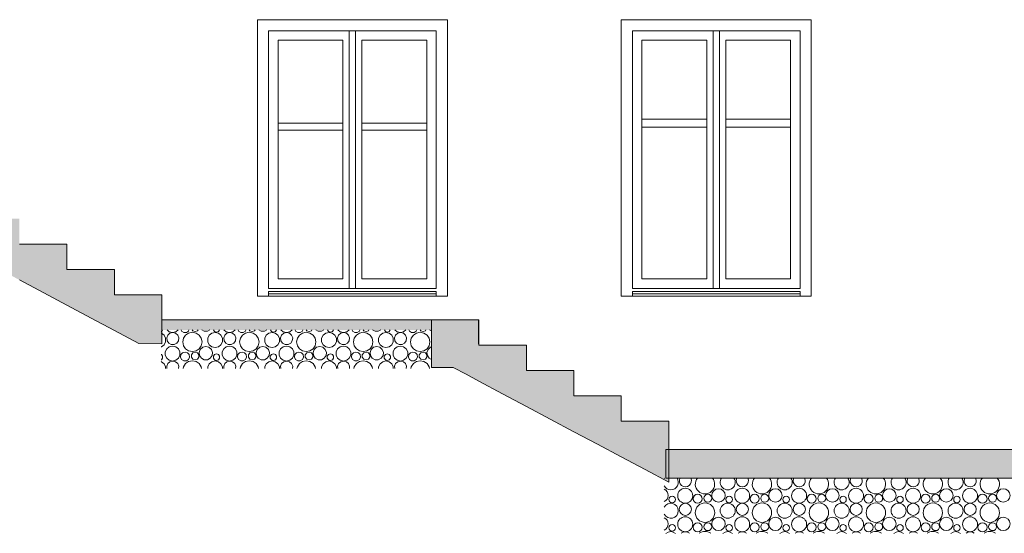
# Model space of a CAD drawing. Extents: x 169645 to 508157, y -5167 to 165945.
# Tile 24 of 130: x 284921 to 291144, y -550 to 2700. Entities that reach past the tile are written whole.
import ezdxf

# ---------------------------------------------------------------- set-up
doc = ezdxf.new("R2010")
doc.units = 0
doc.header["$MEASUREMENT"] = 0
for name, color, linetype in [('Cloisons', 7, 'Continuous'), ('Dallage', 7, 'Continuous'), ('Doublages Inter', 7, 'Continuous'), ('Escalier', 7, 'Continuous'), ('Maillage', 7, 'Continuous'), ('Murs Périphériques', 7, 'Continuous'), ('Sols Exter', 7, 'Continuous')]:
    doc.layers.add(name, color=color, linetype=linetype)

msp = doc.modelspace()

# ---------------------------------------------------------------- hatches: boundary and pattern name
at = {"layer": 'Dallage', "linetype": 'Continuous', "lineweight": 20}
msp.add_hatch(color=256, dxfattribs=at).paths.add_polyline_path([(287523.8, 736.7), (287523.8, 800), (285820.2, 800), (285820.2, 736.7)], flags=0)
at = {"layer": 'Escalier', "linetype": 'Continuous', "lineweight": 9}
for points in [[(285819.5, 800), (285819.5, 960), (285519.5, 960), (285519.5, 1120), (285219.5, 1120), (285219.5, 1280), (284919.5, 1280), (284919.5, 1440), (284619.5, 1440), (284619.5, 1600), (284319.5, 1600), (284319.5, 1760), (284019.5, 1760), (284019.5, 1460), (284089.9, 1460), (284157, 1460), (284240.2, 1415.6), (284319.5, 1373.3), (284473.1, 1291.4), (284619.5, 1213.3), (284773.1, 1131.4), (284919.5, 1053.3), (285073.1, 971.4), (285219.5, 893.3), (285373.1, 811.4), (285519.5, 733.3), (285673.1, 651.4), (285819.5, 650)], [(289023.2, 0), (289023.2, 160), (288723.2, 160), (288723.2, 320), (288423.2, 320), (288423.2, 480), (288123.2, 480), (288123.2, 640), (287823.2, 640), (287823.2, 800), (287523.2, 800), (287523.2, 500), (287591.9, 500), (287660.7, 500), (287741.9, 456.7), (287823.2, 413.3), (287973.2, 333.3), (288123.2, 253.3), (288273.2, 173.3), (288423.2, 93.3), (288573.2, 13.3), (288723.2, -66.7), (288873.2, -146.7), (289023.2, -226.7)]]:
    msp.add_hatch(color=256, dxfattribs=at).paths.add_polyline_path(points, flags=0)
at = {"layer": 'Sols Exter', "linetype": 'Continuous', "lineweight": 15}
msp.add_hatch(color=256, dxfattribs=at).paths.add_polyline_path([(289005.5, -200), (303635.7, -200), (303635.7, -20), (289005.5, -20)], flags=0)

# ---------------------------------------------------------------- linework, layer by layer
at = {"layer": 'Cloisons', "linetype": 'Continuous', "lineweight": 20}
for p, q in [((288853.2, 2070), (289263.2, 2070)), ((289383.2, 2070), (289793.2, 2070)), ((286964.3, 2045), (286554.3, 2045)), ((286554.3, 2000), (286964.3, 2000)), ((287494.3, 2045), (287084.3, 2045)), ((287084.3, 2000), (287494.3, 2000)), ((288853.2, 2020), (289263.2, 2020)), ((289383.2, 2020), (289793.2, 2020))]:
    msp.add_line(p, q, dxfattribs=at)
at = {"layer": 'Dallage', "linetype": 'Continuous', "lineweight": 9}
for p, q in [((285820.2, 800), (287821.7, 800)), ((285820.2, 650), (285820.2, 800)), ((287821.7, 650), (287821.7, 800))]:
    msp.add_line(p, q, dxfattribs=at)
at = {"layer": 'Doublages Inter', "linetype": 'Continuous', "lineweight": 20}
for p, q in [((287554.3, 2630), (286494.3, 2630)), ((286494.3, 2630), (286494.3, 1000)), ((286494.3, 2629.9), (287004.3, 2629.9)), ((287004.3, 1000), (287004.3, 2630)), ((287044.3, 2630), (287044.3, 1000)), ((287044.3, 2629.9), (287554.3, 2629.9)), ((287554.3, 1000), (287554.3, 2630)), ((289853.2, 2630), (288793.2, 2630)), ((288793.2, 2630), (288793.2, 1000)), ((288793.2, 2629.9), (289303.2, 2629.9)), ((289303.2, 1000), (289303.2, 2630)), ((289343.2, 2630), (289343.2, 1000)), ((289343.2, 2629.9), (289853.2, 2629.9)), ((289853.2, 1000), (289853.2, 2630)), ((286554.3, 2569.9), (286964.3, 2569.9)), ((286554.3, 1060), (286554.3, 2569.9)), ((286964.3, 2569.9), (286964.3, 1060)), ((287084.3, 1060), (287084.3, 2569.9)), ((287084.3, 2569.9), (287494.3, 2569.9)), ((287494.3, 2569.9), (287494.3, 1060)), ((288853.2, 2569.9), (289263.2, 2569.9)), ((288853.2, 1060), (288853.2, 2569.9)), ((289263.2, 2569.9), (289263.2, 1060)), ((289383.2, 1060), (289383.2, 2569.9)), ((289383.2, 2569.9), (289793.2, 2569.9)), ((289793.2, 2569.9), (289793.2, 1060)), ((286554.3, 1060), (286964.3, 1060)), ((287084.3, 1060), (287494.3, 1060)), ((288853.2, 1060), (289263.2, 1060)), ((289383.2, 1060), (289793.2, 1060)), ((286494.3, 1000), (287554.3, 1000)), ((288793.2, 1000), (289853.2, 1000)), ((286494.3, 965), (286494.3, 980)), ((286494.3, 980), (287554.3, 980)), ((287554.3, 965), (286494.3, 965)), ((286494.3, 950), (286494.3, 965)), ((287554.3, 980), (287554.3, 965)), ((287554.3, 950), (287554.3, 965)), ((288793.2, 965), (288793.2, 980)), ((288793.2, 980), (289853.2, 980)), ((289853.2, 965), (288793.2, 965)), ((288793.2, 950), (288793.2, 965)), ((289853.2, 980), (289853.2, 965)), ((289853.2, 950), (289853.2, 965))]:
    msp.add_line(p, q, dxfattribs=at)
at = {"layer": 'Escalier', "linetype": 'Continuous', "lineweight": 9}
for p, q in [((284919.5, 1280), (285219.5, 1280)), ((285219.5, 1120), (285219.5, 1280)), ((285219.5, 1120), (285519.5, 1120)), ((285519.5, 960), (285519.5, 1120)), ((285073.1, 971.4), (284919.5, 1053.3)), ((285219.5, 893.3), (285073.1, 971.4)), ((285519.5, 960), (285819.5, 960)), ((285819.5, 800), (285819.5, 960)), ((285373.1, 811.4), (285219.5, 893.3)), ((285519.5, 733.3), (285373.1, 811.4)), ((285819.5, 650), (285819.5, 800)), ((287523.2, 800), (287823.2, 800)), ((287523.2, 500), (287523.2, 800)), ((287823.2, 640), (287823.2, 800)), ((285673.1, 651.4), (285519.5, 733.3)), ((285819.5, 650), (285673.1, 651.4)), ((287823.2, 640), (288123.2, 640)), ((288123.2, 480), (288123.2, 640)), ((287523.2, 500), (287591.9, 500)), ((287591.9, 500), (287660.7, 500)), ((287741.9, 456.7), (287660.7, 500)), ((287823.2, 413.3), (287741.9, 456.7)), ((288123.2, 480), (288423.2, 480)), ((288423.2, 320), (288423.2, 480)), ((287973.2, 333.3), (287823.2, 413.3)), ((288123.2, 253.3), (287973.2, 333.3)), ((288423.2, 320), (288723.2, 320)), ((288723.2, 160), (288723.2, 320)), ((288273.2, 173.3), (288123.2, 253.3)), ((288423.2, 93.3), (288273.2, 173.3)), ((288723.2, 160), (289023.2, 160)), ((289023.2, 0), (289023.2, 160)), ((288573.2, 13.3), (288423.2, 93.3)), ((288723.2, -66.7), (288573.2, 13.3)), ((289023.2, -226.7), (289023.2, 0)), ((288873.2, -146.7), (288723.2, -66.7)), ((289023.2, -226.7), (288873.2, -146.7))]:
    msp.add_line(p, q, dxfattribs=at)
at = {"layer": 'Maillage', "linetype": 'Continuous', "lineweight": 9}
for p, q in [((285814.4, 726.8), (285817.1, 727.7)), ((285816.7, 716.2), (285814.4, 716.8)), ((285833.3, 703), (285816.7, 716.2)), ((285817.1, 727.7), (285823.6, 736.7)), ((285842.5, 683.9), (285833.3, 703)), ((285856.8, 703.8), (285850.3, 686.7)), ((285850.3, 686.7), (285852.5, 668.5)), ((285852.2, 736.7), (285866.8, 725.1)), ((285870.5, 716), (285856.8, 703.8)), ((285866.8, 725.1), (285887.3, 720.4)), ((285888.3, 720.4), (285870.5, 716)), ((285887.3, 720.4), (285907.8, 725.1)), ((285906.2, 716), (285888.3, 720.4)), ((285919.9, 703.8), (285906.2, 716)), ((285907.8, 725.1), (285922.4, 736.7)), ((285926.4, 686.7), (285919.9, 703.8)), ((285924.2, 668.5), (285926.4, 686.7)), ((285941.6, 736.7), (285944.7, 729.9)), ((285944.7, 729.9), (285958.3, 721.2)), ((285969.2, 704.1), (285955.9, 684.2)), ((285958.3, 721.2), (285974.4, 721.2)), ((285989, 717.3), (285969.2, 704.1)), ((285974.4, 721.2), (285987.9, 729.9)), ((285987.9, 729.9), (285991.1, 736.7)), ((286012.4, 722), (285989, 717.3)), ((286011.9, 736.7), (286015.4, 731.8)), ((286035.9, 717.3), (286012.4, 722)), ((286015.4, 731.8), (286030.2, 727.1)), ((286030.2, 727.1), (286044.9, 731.8)), ((286055.7, 704.1), (286035.9, 717.3)), ((286044.9, 731.8), (286048.4, 736.7)), ((286069, 684.2), (286055.7, 704.1)), ((286071.8, 736.7), (286087.4, 728.5)), ((286087.4, 728.5), (286107.7, 728.5)), ((286107.7, 728.5), (286123.3, 736.7)), ((286118.7, 703), (286109.5, 683.9)), ((286135.3, 716.2), (286118.7, 703)), ((286156, 720.9), (286135.3, 716.2)), ((286146.2, 736.7), (286152.8, 727.7)), ((286152.8, 727.7), (286164.9, 723.8)), ((286176.7, 716.2), (286156, 720.9)), ((286164.9, 723.8), (286177.1, 727.7)), ((286193.3, 703), (286176.7, 716.2)), ((286177.1, 727.7), (286183.6, 736.7)), ((286202.5, 683.9), (286193.3, 703)), ((286216.8, 703.8), (286210.3, 686.7)), ((286210.3, 686.7), (286212.5, 668.5)), ((286212.2, 736.7), (286226.8, 725.1)), ((286230.5, 716), (286216.8, 703.8)), ((286226.8, 725.1), (286247.3, 720.4)), ((286248.3, 720.4), (286230.5, 716)), ((286247.3, 720.4), (286267.8, 725.1)), ((286266.2, 716), (286248.3, 720.4)), ((286279.9, 703.8), (286266.2, 716)), ((286267.8, 725.1), (286282.4, 736.7)), ((286286.4, 686.7), (286279.9, 703.8)), ((286284.2, 668.5), (286286.4, 686.7)), ((286301.6, 736.7), (286304.7, 729.9)), ((286304.7, 729.9), (286318.3, 721.2)), ((286329.2, 704.1), (286315.9, 684.2)), ((286318.3, 721.2), (286334.4, 721.2)), ((286349, 717.3), (286329.2, 704.1)), ((286334.4, 721.2), (286347.9, 729.9)), ((286347.9, 729.9), (286351.1, 736.7)), ((286372.4, 722), (286349, 717.3)), ((286371.9, 736.7), (286375.4, 731.8)), ((286395.9, 717.3), (286372.4, 722)), ((286375.4, 731.8), (286390.2, 727.1)), ((286390.2, 727.1), (286404.9, 731.8)), ((286415.7, 704.1), (286395.9, 717.3)), ((286404.9, 731.8), (286408.4, 736.7)), ((286429, 684.2), (286415.7, 704.1)), ((286431.8, 736.7), (286447.4, 728.5)), ((286447.4, 728.5), (286467.7, 728.5)), ((286467.7, 728.5), (286483.3, 736.7)), ((286478.7, 703), (286469.5, 683.9)), ((286495.3, 716.2), (286478.7, 703)), ((286516, 720.9), (286495.3, 716.2)), ((286506.2, 736.7), (286512.8, 727.7)), ((286512.8, 727.7), (286524.9, 723.8)), ((286536.7, 716.2), (286516, 720.9)), ((286524.9, 723.8), (286537.1, 727.7)), ((286553.3, 703), (286536.7, 716.2)), ((286537.1, 727.7), (286543.6, 736.7)), ((286562.5, 683.9), (286553.3, 703)), ((286576.8, 703.8), (286570.3, 686.7)), ((286570.3, 686.7), (286572.5, 668.5)), ((286572.2, 736.7), (286586.8, 725.1)), ((286590.5, 716), (286576.8, 703.8)), ((286586.8, 725.1), (286607.3, 720.4)), ((286608.3, 720.4), (286590.5, 716)), ((286607.3, 720.4), (286627.8, 725.1)), ((286626.2, 716), (286608.3, 720.4)), ((286639.9, 703.8), (286626.2, 716)), ((286627.8, 725.1), (286642.4, 736.7)), ((286646.4, 686.7), (286639.9, 703.8)), ((286644.2, 668.5), (286646.4, 686.7)), ((286661.6, 736.7), (286664.7, 729.9)), ((286664.7, 729.9), (286678.3, 721.2)), ((286689.2, 704.1), (286675.9, 684.2)), ((286678.3, 721.2), (286694.4, 721.2)), ((286709, 717.3), (286689.2, 704.1)), ((286694.4, 721.2), (286707.9, 729.9)), ((286707.9, 729.9), (286711.1, 736.7)), ((286732.4, 722), (286709, 717.3)), ((286731.9, 736.7), (286735.4, 731.8)), ((286755.9, 717.3), (286732.4, 722)), ((286735.4, 731.8), (286750.2, 727.1)), ((286750.2, 727.1), (286764.9, 731.8)), ((286775.7, 704.1), (286755.9, 717.3)), ((286764.9, 731.8), (286768.4, 736.7)), ((286789, 684.2), (286775.7, 704.1)), ((286791.8, 736.7), (286807.4, 728.5)), ((286807.4, 728.5), (286827.7, 728.5)), ((286827.7, 728.5), (286843.3, 736.7)), ((286838.7, 703), (286829.5, 683.9)), ((286855.3, 716.2), (286838.7, 703)), ((286876, 720.9), (286855.3, 716.2)), ((286866.2, 736.7), (286872.8, 727.7)), ((286872.8, 727.7), (286884.9, 723.8)), ((286896.7, 716.2), (286876, 720.9)), ((286884.9, 723.8), (286897.1, 727.7)), ((286913.3, 703), (286896.7, 716.2)), ((286897.1, 727.7), (286903.6, 736.7)), ((286922.5, 683.9), (286913.3, 703)), ((286936.8, 703.8), (286930.3, 686.7)), ((286930.3, 686.7), (286932.5, 668.5)), ((286932.2, 736.7), (286946.8, 725.1)), ((286950.5, 716), (286936.8, 703.8)), ((286946.8, 725.1), (286967.3, 720.4)), ((286968.3, 720.4), (286950.5, 716)), ((286967.3, 720.4), (286987.8, 725.1)), ((286986.2, 716), (286968.3, 720.4)), ((286999.9, 703.8), (286986.2, 716)), ((286987.8, 725.1), (287002.4, 736.7)), ((287006.4, 686.7), (286999.9, 703.8)), ((287004.2, 668.5), (287006.4, 686.7)), ((287021.6, 736.7), (287024.7, 729.9)), ((287024.7, 729.9), (287038.3, 721.2)), ((287049.2, 704.1), (287035.9, 684.2)), ((287038.3, 721.2), (287054.4, 721.2)), ((287069, 717.3), (287049.2, 704.1)), ((287054.4, 721.2), (287067.9, 729.9)), ((287067.9, 729.9), (287071.1, 736.7)), ((287092.4, 722), (287069, 717.3)), ((287091.9, 736.7), (287095.4, 731.8)), ((287115.9, 717.3), (287092.4, 722)), ((287095.4, 731.8), (287110.2, 727.1)), ((287110.2, 727.1), (287124.9, 731.8)), ((287135.7, 704.1), (287115.9, 717.3)), ((287124.9, 731.8), (287128.4, 736.7)), ((287149, 684.2), (287135.7, 704.1)), ((287151.8, 736.7), (287167.4, 728.5)), ((287167.4, 728.5), (287187.7, 728.5)), ((287187.7, 728.5), (287203.3, 736.7)), ((287198.7, 703), (287189.5, 683.9)), ((287215.3, 716.2), (287198.7, 703)), ((287236, 720.9), (287215.3, 716.2)), ((287226.2, 736.7), (287232.8, 727.7)), ((287232.8, 727.7), (287244.9, 723.8)), ((287256.7, 716.2), (287236, 720.9)), ((287244.9, 723.8), (287257.1, 727.7)), ((287273.3, 703), (287256.7, 716.2)), ((287257.1, 727.7), (287263.6, 736.7)), ((287282.5, 683.9), (287273.3, 703)), ((287296.8, 703.8), (287290.3, 686.7)), ((287290.3, 686.7), (287292.5, 668.5)), ((287292.2, 736.7), (287306.8, 725.1)), ((287310.5, 716), (287296.8, 703.8)), ((287306.8, 725.1), (287327.3, 720.4)), ((287328.3, 720.4), (287310.5, 716)), ((287327.3, 720.4), (287347.8, 725.1)), ((287346.2, 716), (287328.3, 720.4)), ((287359.9, 703.8), (287346.2, 716)), ((287347.8, 725.1), (287362.4, 736.7)), ((287366.4, 686.7), (287359.9, 703.8)), ((287364.2, 668.5), (287366.4, 686.7)), ((287381.6, 736.7), (287384.7, 729.9)), ((287384.7, 729.9), (287398.3, 721.2)), ((287409.2, 704.1), (287395.9, 684.2)), ((287398.3, 721.2), (287414.4, 721.2)), ((287429, 717.3), (287409.2, 704.1)), ((287414.4, 721.2), (287427.9, 729.9)), ((287427.9, 729.9), (287431.1, 736.7)), ((287452.4, 722), (287429, 717.3)), ((287451.9, 736.7), (287455.4, 731.8)), ((287475.9, 717.3), (287452.4, 722)), ((287455.4, 731.8), (287470.2, 727.1)), ((287470.2, 727.1), (287484.9, 731.8)), ((287495.7, 704.1), (287475.9, 717.3)), ((287484.9, 731.8), (287488.4, 736.7)), ((287509, 684.2), (287495.7, 704.1)), ((287511.8, 736.7), (287523.2, 730.7)), ((285814.4, 629.7), (285816.7, 630.3)), ((285816.7, 630.3), (285833.3, 643.5)), ((285833.3, 643.5), (285842.5, 662.6)), ((285842.5, 662.6), (285842.5, 683.9)), ((285866.8, 630.3), (285850.3, 617.2)), ((285852.5, 668.5), (285862.9, 653.3)), ((285862.9, 653.3), (285879.1, 644.8)), ((285887.3, 635), (285866.8, 630.3)), ((285879.1, 644.8), (285897.5, 644.8)), ((285907.8, 630.3), (285887.3, 635)), ((285897.5, 644.8), (285913.8, 653.3)), ((285924.3, 617.2), (285907.8, 630.3)), ((285913.8, 653.3), (285924.2, 668.5)), ((285955.9, 684.2), (285951.2, 660.8)), ((285951.2, 660.8), (285955.9, 637.4)), ((285955.9, 637.4), (285969.2, 617.5)), ((286055.7, 617.5), (286069, 637.4)), ((286077.8, 627.5), (286062.5, 614)), ((286073.6, 660.8), (286069, 684.2)), ((286069, 637.4), (286073.6, 660.8)), ((286097.5, 632.4), (286077.8, 627.5)), ((286117.3, 627.5), (286097.5, 632.4)), ((286109.5, 683.9), (286109.5, 662.6)), ((286109.5, 662.6), (286118.7, 643.5)), ((286132.6, 614), (286117.3, 627.5)), ((286118.7, 643.5), (286135.3, 630.3)), ((286135.3, 630.3), (286156, 625.5)), ((286156, 625.5), (286176.7, 630.3)), ((286176.7, 630.3), (286193.3, 643.5)), ((286193.3, 643.5), (286202.5, 662.6)), ((286202.5, 662.6), (286202.5, 683.9)), ((286226.8, 630.3), (286210.3, 617.2)), ((286212.5, 668.5), (286222.9, 653.3)), ((286222.9, 653.3), (286239.1, 644.8)), ((286247.3, 635), (286226.8, 630.3)), ((286239.1, 644.8), (286257.5, 644.8)), ((286267.8, 630.3), (286247.3, 635)), ((286257.5, 644.8), (286273.8, 653.3)), ((286284.3, 617.2), (286267.8, 630.3)), ((286273.8, 653.3), (286284.2, 668.5)), ((286315.9, 684.2), (286311.2, 660.8)), ((286311.2, 660.8), (286315.9, 637.4)), ((286315.9, 637.4), (286329.2, 617.5)), ((286415.7, 617.5), (286429, 637.4)), ((286437.8, 627.5), (286422.5, 614)), ((286433.6, 660.8), (286429, 684.2)), ((286429, 637.4), (286433.6, 660.8)), ((286457.5, 632.4), (286437.8, 627.5)), ((286477.3, 627.5), (286457.5, 632.4)), ((286469.5, 683.9), (286469.5, 662.6)), ((286469.5, 662.6), (286478.7, 643.5)), ((286492.6, 614), (286477.3, 627.5)), ((286478.7, 643.5), (286495.3, 630.3)), ((286495.3, 630.3), (286516, 625.5)), ((286516, 625.5), (286536.7, 630.3)), ((286536.7, 630.3), (286553.3, 643.5)), ((286553.3, 643.5), (286562.5, 662.6)), ((286562.5, 662.6), (286562.5, 683.9)), ((286586.8, 630.3), (286570.3, 617.2)), ((286572.5, 668.5), (286582.9, 653.3)), ((286582.9, 653.3), (286599.1, 644.8)), ((286607.3, 635), (286586.8, 630.3)), ((286599.1, 644.8), (286617.5, 644.8)), ((286627.8, 630.3), (286607.3, 635)), ((286617.5, 644.8), (286633.8, 653.3)), ((286644.3, 617.2), (286627.8, 630.3)), ((286633.8, 653.3), (286644.2, 668.5)), ((286675.9, 684.2), (286671.2, 660.8)), ((286671.2, 660.8), (286675.9, 637.4)), ((286675.9, 637.4), (286689.2, 617.5)), ((286775.7, 617.5), (286789, 637.4)), ((286797.8, 627.5), (286782.5, 614)), ((286793.6, 660.8), (286789, 684.2)), ((286789, 637.4), (286793.6, 660.8)), ((286817.5, 632.4), (286797.8, 627.5)), ((286837.3, 627.5), (286817.5, 632.4)), ((286829.5, 683.9), (286829.5, 662.6)), ((286829.5, 662.6), (286838.7, 643.5)), ((286852.6, 614), (286837.3, 627.5)), ((286838.7, 643.5), (286855.3, 630.3)), ((286855.3, 630.3), (286876, 625.5)), ((286876, 625.5), (286896.7, 630.3)), ((286896.7, 630.3), (286913.3, 643.5)), ((286913.3, 643.5), (286922.5, 662.6)), ((286922.5, 662.6), (286922.5, 683.9)), ((286946.8, 630.3), (286930.3, 617.2)), ((286932.5, 668.5), (286942.9, 653.3)), ((286942.9, 653.3), (286959.1, 644.8)), ((286967.3, 635), (286946.8, 630.3)), ((286959.1, 644.8), (286977.5, 644.8)), ((286987.8, 630.3), (286967.3, 635)), ((286977.5, 644.8), (286993.8, 653.3)), ((287004.3, 617.2), (286987.8, 630.3)), ((286993.8, 653.3), (287004.2, 668.5)), ((287035.9, 684.2), (287031.2, 660.8)), ((287031.2, 660.8), (287035.9, 637.4)), ((287035.9, 637.4), (287049.2, 617.5)), ((287135.7, 617.5), (287149, 637.4)), ((287157.8, 627.5), (287142.5, 614)), ((287153.6, 660.8), (287149, 684.2)), ((287149, 637.4), (287153.6, 660.8)), ((287177.5, 632.4), (287157.8, 627.5)), ((287197.3, 627.5), (287177.5, 632.4)), ((287189.5, 683.9), (287189.5, 662.6)), ((287189.5, 662.6), (287198.7, 643.5)), ((287212.6, 614), (287197.3, 627.5)), ((287198.7, 643.5), (287215.3, 630.3)), ((287215.3, 630.3), (287236, 625.5)), ((287236, 625.5), (287256.7, 630.3)), ((287256.7, 630.3), (287273.3, 643.5)), ((287273.3, 643.5), (287282.5, 662.6)), ((287282.5, 662.6), (287282.5, 683.9)), ((287306.8, 630.3), (287290.3, 617.2)), ((287292.5, 668.5), (287302.9, 653.3)), ((287302.9, 653.3), (287319.1, 644.8)), ((287327.3, 635), (287306.8, 630.3)), ((287319.1, 644.8), (287337.5, 644.8)), ((287347.8, 630.3), (287327.3, 635)), ((287337.5, 644.8), (287353.8, 653.3)), ((287364.3, 617.2), (287347.8, 630.3)), ((287353.8, 653.3), (287364.2, 668.5)), ((287395.9, 684.2), (287391.2, 660.8)), ((287391.2, 660.8), (287395.9, 637.4)), ((287395.9, 637.4), (287409.2, 617.5)), ((287495.7, 617.5), (287509, 637.4)), ((287517.8, 627.5), (287502.5, 614)), ((287513.6, 660.8), (287509, 684.2)), ((287509, 637.4), (287513.6, 660.8)), ((287523.2, 628.9), (287517.8, 627.5)), ((285817.1, 581.2), (285814.4, 582)), ((285824.6, 570.8), (285817.1, 581.2)), ((285824.6, 558.1), (285824.6, 570.8)), ((285850.3, 617.2), (285841.2, 598.2)), ((285841.2, 598.2), (285841.2, 577.2)), ((285841.2, 577.2), (285850.3, 558.2)), ((285933.4, 598.2), (285924.3, 617.2)), ((285924.3, 558.2), (285933.4, 577.2)), ((285933.4, 577.2), (285933.4, 598.2)), ((285940.3, 580.5), (285938, 564.5)), ((285938, 564.5), (285944.7, 549.9)), ((285950.9, 592.6), (285940.3, 580.5)), ((285966.3, 597.2), (285950.9, 592.6)), ((285981.8, 592.6), (285966.3, 597.2)), ((285969.2, 617.5), (285989, 604.2)), ((285992.3, 580.5), (285981.8, 592.6)), ((285987.9, 549.9), (285994.6, 564.5)), ((285989, 604.2), (286012.4, 599.6)), ((285994.6, 564.5), (285992.3, 580.5)), ((286015.4, 592.4), (286006.3, 579.9)), ((286006.3, 579.9), (286006.3, 564.4)), ((286006.3, 564.4), (286015.4, 551.8)), ((286012.4, 599.6), (286035.9, 604.2)), ((286030.2, 597.2), (286015.4, 592.4)), ((286044.9, 592.4), (286030.2, 597.2)), ((286035.9, 604.2), (286055.7, 617.5)), ((286054, 579.9), (286044.9, 592.4)), ((286044.9, 551.8), (286054, 564.4)), ((286054, 564.4), (286054, 579.9)), ((286062.5, 614), (286055.3, 595)), ((286055.3, 595), (286057.8, 574.8)), ((286057.8, 574.8), (286069.3, 558)), ((286125.8, 558), (286137.3, 574.8)), ((286139.8, 595), (286132.6, 614)), ((286137.3, 574.8), (286139.8, 595)), ((286152.8, 581.2), (286145.2, 570.8)), ((286145.2, 570.8), (286145.2, 558.1)), ((286164.9, 585.1), (286152.8, 581.2)), ((286177.1, 581.2), (286164.9, 585.1)), ((286184.6, 570.8), (286177.1, 581.2)), ((286184.6, 558.1), (286184.6, 570.8)), ((286210.3, 617.2), (286201.2, 598.2)), ((286201.2, 598.2), (286201.2, 577.2)), ((286201.2, 577.2), (286210.3, 558.2)), ((286293.4, 598.2), (286284.3, 617.2)), ((286284.3, 558.2), (286293.4, 577.2)), ((286293.4, 577.2), (286293.4, 598.2)), ((286300.3, 580.5), (286298, 564.5)), ((286298, 564.5), (286304.7, 549.9)), ((286310.9, 592.6), (286300.3, 580.5)), ((286326.3, 597.2), (286310.9, 592.6)), ((286341.8, 592.6), (286326.3, 597.2)), ((286329.2, 617.5), (286349, 604.2)), ((286352.3, 580.5), (286341.8, 592.6)), ((286347.9, 549.9), (286354.6, 564.5)), ((286349, 604.2), (286372.4, 599.6)), ((286354.6, 564.5), (286352.3, 580.5)), ((286375.4, 592.4), (286366.3, 579.9)), ((286366.3, 579.9), (286366.3, 564.4)), ((286366.3, 564.4), (286375.4, 551.8)), ((286372.4, 599.6), (286395.9, 604.2)), ((286390.2, 597.2), (286375.4, 592.4)), ((286404.9, 592.4), (286390.2, 597.2)), ((286395.9, 604.2), (286415.7, 617.5)), ((286414, 579.9), (286404.9, 592.4)), ((286404.9, 551.8), (286414, 564.4)), ((286414, 564.4), (286414, 579.9)), ((286422.5, 614), (286415.3, 595)), ((286415.3, 595), (286417.8, 574.8)), ((286417.8, 574.8), (286429.3, 558)), ((286485.8, 558), (286497.3, 574.8)), ((286499.8, 595), (286492.6, 614)), ((286497.3, 574.8), (286499.8, 595)), ((286512.8, 581.2), (286505.2, 570.8)), ((286505.2, 570.8), (286505.2, 558.1)), ((286524.9, 585.1), (286512.8, 581.2)), ((286537.1, 581.2), (286524.9, 585.1)), ((286544.6, 570.8), (286537.1, 581.2)), ((286544.6, 558.1), (286544.6, 570.8)), ((286570.3, 617.2), (286561.2, 598.2)), ((286561.2, 598.2), (286561.2, 577.2)), ((286561.2, 577.2), (286570.3, 558.2)), ((286653.4, 598.2), (286644.3, 617.2)), ((286644.3, 558.2), (286653.4, 577.2)), ((286653.4, 577.2), (286653.4, 598.2)), ((286660.3, 580.5), (286658, 564.5)), ((286658, 564.5), (286664.7, 549.9)), ((286670.9, 592.6), (286660.3, 580.5)), ((286686.3, 597.2), (286670.9, 592.6)), ((286701.8, 592.6), (286686.3, 597.2)), ((286689.2, 617.5), (286709, 604.2)), ((286712.3, 580.5), (286701.8, 592.6)), ((286707.9, 549.9), (286714.6, 564.5)), ((286709, 604.2), (286732.4, 599.6)), ((286714.6, 564.5), (286712.3, 580.5)), ((286735.4, 592.4), (286726.3, 579.9)), ((286726.3, 579.9), (286726.3, 564.4)), ((286726.3, 564.4), (286735.4, 551.8)), ((286732.4, 599.6), (286755.9, 604.2)), ((286750.2, 597.2), (286735.4, 592.4)), ((286764.9, 592.4), (286750.2, 597.2)), ((286755.9, 604.2), (286775.7, 617.5)), ((286774, 579.9), (286764.9, 592.4)), ((286764.9, 551.8), (286774, 564.4)), ((286774, 564.4), (286774, 579.9)), ((286782.5, 614), (286775.3, 595)), ((286775.3, 595), (286777.8, 574.8)), ((286777.8, 574.8), (286789.3, 558)), ((286845.8, 558), (286857.3, 574.8)), ((286859.8, 595), (286852.6, 614)), ((286857.3, 574.8), (286859.8, 595)), ((286872.8, 581.2), (286865.2, 570.8)), ((286865.2, 570.8), (286865.2, 558.1)), ((286884.9, 585.1), (286872.8, 581.2)), ((286897.1, 581.2), (286884.9, 585.1)), ((286904.6, 570.8), (286897.1, 581.2)), ((286904.6, 558.1), (286904.6, 570.8)), ((286930.3, 617.2), (286921.2, 598.2)), ((286921.2, 598.2), (286921.2, 577.2)), ((286921.2, 577.2), (286930.3, 558.2)), ((287013.4, 598.2), (287004.3, 617.2)), ((287004.3, 558.2), (287013.4, 577.2)), ((287013.4, 577.2), (287013.4, 598.2)), ((287020.3, 580.5), (287018, 564.5)), ((287018, 564.5), (287024.7, 549.9)), ((287030.9, 592.6), (287020.3, 580.5)), ((287046.3, 597.2), (287030.9, 592.6)), ((287061.8, 592.6), (287046.3, 597.2)), ((287049.2, 617.5), (287069, 604.2)), ((287072.3, 580.5), (287061.8, 592.6)), ((287067.9, 549.9), (287074.6, 564.5)), ((287069, 604.2), (287092.4, 599.6)), ((287074.6, 564.5), (287072.3, 580.5)), ((287095.4, 592.4), (287086.3, 579.9)), ((287086.3, 579.9), (287086.3, 564.4)), ((287086.3, 564.4), (287095.4, 551.8)), ((287092.4, 599.6), (287115.9, 604.2)), ((287110.2, 597.2), (287095.4, 592.4)), ((287124.9, 592.4), (287110.2, 597.2)), ((287115.9, 604.2), (287135.7, 617.5)), ((287134, 579.9), (287124.9, 592.4)), ((287124.9, 551.8), (287134, 564.4)), ((287134, 564.4), (287134, 579.9)), ((287142.5, 614), (287135.3, 595)), ((287135.3, 595), (287137.8, 574.8)), ((287137.8, 574.8), (287149.3, 558)), ((287205.8, 558), (287217.3, 574.8)), ((287219.8, 595), (287212.6, 614)), ((287217.3, 574.8), (287219.8, 595)), ((287232.8, 581.2), (287225.2, 570.8)), ((287225.2, 570.8), (287225.2, 558.1)), ((287244.9, 585.1), (287232.8, 581.2)), ((287257.1, 581.2), (287244.9, 585.1)), ((287264.6, 570.8), (287257.1, 581.2)), ((287264.6, 558.1), (287264.6, 570.8)), ((287290.3, 617.2), (287281.2, 598.2)), ((287281.2, 598.2), (287281.2, 577.2)), ((287281.2, 577.2), (287290.3, 558.2)), ((287373.4, 598.2), (287364.3, 617.2)), ((287364.3, 558.2), (287373.4, 577.2)), ((287373.4, 577.2), (287373.4, 598.2)), ((287380.3, 580.5), (287378, 564.5)), ((287378, 564.5), (287384.7, 549.9)), ((287390.9, 592.6), (287380.3, 580.5)), ((287406.3, 597.2), (287390.9, 592.6)), ((287421.8, 592.6), (287406.3, 597.2)), ((287409.2, 617.5), (287429, 604.2)), ((287432.3, 580.5), (287421.8, 592.6)), ((287427.9, 549.9), (287434.6, 564.5)), ((287429, 604.2), (287452.4, 599.6)), ((287434.6, 564.5), (287432.3, 580.5)), ((287455.4, 592.4), (287446.3, 579.9)), ((287446.3, 579.9), (287446.3, 564.4)), ((287446.3, 564.4), (287455.4, 551.8)), ((287452.4, 599.6), (287475.9, 604.2)), ((287470.2, 597.2), (287455.4, 592.4)), ((287484.9, 592.4), (287470.2, 597.2)), ((287475.9, 604.2), (287495.7, 617.5)), ((287494, 579.9), (287484.9, 592.4)), ((287484.9, 551.8), (287494, 564.4)), ((287494, 564.4), (287494, 579.9)), ((287502.5, 614), (287495.3, 595)), ((287495.3, 595), (287497.8, 574.8)), ((287497.8, 574.8), (287509.3, 558)), ((285814.4, 546.8), (285817.1, 547.7)), ((285816.7, 536.2), (285814.4, 536.8)), ((285833.3, 523), (285816.7, 536.2)), ((285817.1, 547.7), (285824.6, 558.1)), ((285842.5, 503.9), (285833.3, 523)), ((285842.5, 493), (285842.5, 503.9)), ((285850.3, 558.2), (285866.8, 545.1)), ((285856.8, 523.8), (285850.3, 506.7)), ((285850.3, 506.7), (285851.9, 493)), ((285870.5, 536), (285856.8, 523.8)), ((285866.8, 545.1), (285887.3, 540.4)), ((285888.3, 540.4), (285870.5, 536)), ((285887.3, 540.4), (285907.8, 545.1)), ((285906.2, 536), (285888.3, 540.4)), ((285919.9, 523.8), (285906.2, 536)), ((285907.8, 545.1), (285924.3, 558.2)), ((285926.4, 506.7), (285919.9, 523.8)), ((285924.7, 493), (285926.4, 506.7)), ((285944.7, 549.9), (285958.3, 541.2)), ((285955.9, 504.2), (285953.7, 493)), ((285969.2, 524.1), (285955.9, 504.2)), ((285958.3, 541.2), (285974.4, 541.2)), ((285989, 537.3), (285969.2, 524.1)), ((285974.4, 541.2), (285987.9, 549.9)), ((286012.4, 542), (285989, 537.3)), ((286035.9, 537.3), (286012.4, 542)), ((286015.4, 551.8), (286030.2, 547.1)), ((286030.2, 547.1), (286044.9, 551.8)), ((286055.7, 524.1), (286035.9, 537.3)), ((286069, 504.2), (286055.7, 524.1)), ((286071.2, 493), (286069, 504.2)), ((286069.3, 558), (286087.4, 548.5)), ((286087.4, 548.5), (286107.7, 548.5)), ((286107.7, 548.5), (286125.8, 558)), ((286118.7, 523), (286109.5, 503.9)), ((286109.5, 503.9), (286109.5, 493)), ((286135.3, 536.2), (286118.7, 523)), ((286156, 540.9), (286135.3, 536.2)), ((286145.2, 558.1), (286152.8, 547.7)), ((286152.8, 547.7), (286164.9, 543.8)), ((286176.7, 536.2), (286156, 540.9)), ((286164.9, 543.8), (286177.1, 547.7)), ((286193.3, 523), (286176.7, 536.2)), ((286177.1, 547.7), (286184.6, 558.1)), ((286202.5, 503.9), (286193.3, 523)), ((286202.5, 493), (286202.5, 503.9)), ((286210.3, 558.2), (286226.8, 545.1)), ((286216.8, 523.8), (286210.3, 506.7)), ((286210.3, 506.7), (286211.9, 493)), ((286230.5, 536), (286216.8, 523.8)), ((286226.8, 545.1), (286247.3, 540.4)), ((286248.3, 540.4), (286230.5, 536)), ((286247.3, 540.4), (286267.8, 545.1)), ((286266.2, 536), (286248.3, 540.4)), ((286279.9, 523.8), (286266.2, 536)), ((286267.8, 545.1), (286284.3, 558.2)), ((286286.4, 506.7), (286279.9, 523.8)), ((286284.7, 493), (286286.4, 506.7)), ((286304.7, 549.9), (286318.3, 541.2)), ((286315.9, 504.2), (286313.7, 493)), ((286329.2, 524.1), (286315.9, 504.2)), ((286318.3, 541.2), (286334.4, 541.2)), ((286349, 537.3), (286329.2, 524.1)), ((286334.4, 541.2), (286347.9, 549.9)), ((286372.4, 542), (286349, 537.3)), ((286395.9, 537.3), (286372.4, 542)), ((286375.4, 551.8), (286390.2, 547.1)), ((286390.2, 547.1), (286404.9, 551.8)), ((286415.7, 524.1), (286395.9, 537.3)), ((286429, 504.2), (286415.7, 524.1)), ((286431.2, 493), (286429, 504.2)), ((286429.3, 558), (286447.4, 548.5)), ((286447.4, 548.5), (286467.7, 548.5)), ((286467.7, 548.5), (286485.8, 558)), ((286478.7, 523), (286469.5, 503.9)), ((286469.5, 503.9), (286469.5, 493)), ((286495.3, 536.2), (286478.7, 523)), ((286516, 540.9), (286495.3, 536.2)), ((286505.2, 558.1), (286512.8, 547.7)), ((286512.8, 547.7), (286524.9, 543.8)), ((286536.7, 536.2), (286516, 540.9)), ((286524.9, 543.8), (286537.1, 547.7)), ((286553.3, 523), (286536.7, 536.2)), ((286537.1, 547.7), (286544.6, 558.1)), ((286562.5, 503.9), (286553.3, 523)), ((286562.5, 493), (286562.5, 503.9)), ((286570.3, 558.2), (286586.8, 545.1)), ((286576.8, 523.8), (286570.3, 506.7)), ((286570.3, 506.7), (286571.9, 493)), ((286590.5, 536), (286576.8, 523.8)), ((286586.8, 545.1), (286607.3, 540.4)), ((286608.3, 540.4), (286590.5, 536)), ((286607.3, 540.4), (286627.8, 545.1)), ((286626.2, 536), (286608.3, 540.4)), ((286639.9, 523.8), (286626.2, 536)), ((286627.8, 545.1), (286644.3, 558.2)), ((286646.4, 506.7), (286639.9, 523.8)), ((286644.7, 493), (286646.4, 506.7)), ((286664.7, 549.9), (286678.3, 541.2)), ((286675.9, 504.2), (286673.7, 493)), ((286689.2, 524.1), (286675.9, 504.2)), ((286678.3, 541.2), (286694.4, 541.2)), ((286709, 537.3), (286689.2, 524.1)), ((286694.4, 541.2), (286707.9, 549.9)), ((286732.4, 542), (286709, 537.3)), ((286755.9, 537.3), (286732.4, 542)), ((286735.4, 551.8), (286750.2, 547.1)), ((286750.2, 547.1), (286764.9, 551.8)), ((286775.7, 524.1), (286755.9, 537.3)), ((286789, 504.2), (286775.7, 524.1)), ((286791.2, 493), (286789, 504.2)), ((286789.3, 558), (286807.4, 548.5)), ((286807.4, 548.5), (286827.7, 548.5)), ((286827.7, 548.5), (286845.8, 558)), ((286838.7, 523), (286829.5, 503.9)), ((286829.5, 503.9), (286829.5, 493)), ((286855.3, 536.2), (286838.7, 523)), ((286876, 540.9), (286855.3, 536.2)), ((286865.2, 558.1), (286872.8, 547.7)), ((286872.8, 547.7), (286884.9, 543.8)), ((286896.7, 536.2), (286876, 540.9)), ((286884.9, 543.8), (286897.1, 547.7)), ((286913.3, 523), (286896.7, 536.2)), ((286897.1, 547.7), (286904.6, 558.1)), ((286922.5, 503.9), (286913.3, 523)), ((286922.5, 493), (286922.5, 503.9)), ((286930.3, 558.2), (286946.8, 545.1)), ((286936.8, 523.8), (286930.3, 506.7)), ((286930.3, 506.7), (286931.9, 493)), ((286950.5, 536), (286936.8, 523.8)), ((286946.8, 545.1), (286967.3, 540.4)), ((286968.3, 540.4), (286950.5, 536)), ((286967.3, 540.4), (286987.8, 545.1)), ((286986.2, 536), (286968.3, 540.4)), ((286999.9, 523.8), (286986.2, 536)), ((286987.8, 545.1), (287004.3, 558.2)), ((287006.4, 506.7), (286999.9, 523.8)), ((287004.7, 493), (287006.4, 506.7)), ((287024.7, 549.9), (287038.3, 541.2)), ((287035.9, 504.2), (287033.7, 493)), ((287049.2, 524.1), (287035.9, 504.2)), ((287038.3, 541.2), (287054.4, 541.2)), ((287069, 537.3), (287049.2, 524.1)), ((287054.4, 541.2), (287067.9, 549.9)), ((287092.4, 542), (287069, 537.3)), ((287115.9, 537.3), (287092.4, 542)), ((287095.4, 551.8), (287110.2, 547.1)), ((287110.2, 547.1), (287124.9, 551.8)), ((287135.7, 524.1), (287115.9, 537.3)), ((287149, 504.2), (287135.7, 524.1)), ((287151.2, 493), (287149, 504.2)), ((287149.3, 558), (287167.4, 548.5)), ((287167.4, 548.5), (287187.7, 548.5)), ((287187.7, 548.5), (287205.8, 558)), ((287198.7, 523), (287189.5, 503.9)), ((287189.5, 503.9), (287189.5, 493)), ((287215.3, 536.2), (287198.7, 523)), ((287236, 540.9), (287215.3, 536.2)), ((287225.2, 558.1), (287232.8, 547.7)), ((287232.8, 547.7), (287244.9, 543.8)), ((287256.7, 536.2), (287236, 540.9)), ((287244.9, 543.8), (287257.1, 547.7)), ((287273.3, 523), (287256.7, 536.2)), ((287257.1, 547.7), (287264.6, 558.1)), ((287282.5, 503.9), (287273.3, 523)), ((287282.5, 493), (287282.5, 503.9)), ((287290.3, 558.2), (287306.8, 545.1)), ((287296.8, 523.8), (287290.3, 506.7)), ((287290.3, 506.7), (287291.9, 493)), ((287310.5, 536), (287296.8, 523.8)), ((287306.8, 545.1), (287327.3, 540.4)), ((287328.3, 540.4), (287310.5, 536)), ((287327.3, 540.4), (287347.8, 545.1)), ((287346.2, 536), (287328.3, 540.4)), ((287359.9, 523.8), (287346.2, 536)), ((287347.8, 545.1), (287364.3, 558.2)), ((287366.4, 506.7), (287359.9, 523.8)), ((287364.7, 493), (287366.4, 506.7)), ((287384.7, 549.9), (287398.3, 541.2)), ((287395.9, 504.2), (287393.7, 493)), ((287409.2, 524.1), (287395.9, 504.2)), ((287398.3, 541.2), (287414.4, 541.2)), ((287429, 537.3), (287409.2, 524.1)), ((287414.4, 541.2), (287427.9, 549.9)), ((287452.4, 542), (287429, 537.3)), ((287475.9, 537.3), (287452.4, 542)), ((287455.4, 551.8), (287470.2, 547.1)), ((287470.2, 547.1), (287484.9, 551.8)), ((287495.7, 524.1), (287475.9, 537.3)), ((287509, 504.2), (287495.7, 524.1)), ((287511.2, 493), (287509, 504.2)), ((287509.3, 558), (287523.2, 550.7))]:
    msp.add_line(p, q, dxfattribs=at)
for centre, radius in [((289127.3, -312.3), 47.3), ((289206.3, -331.4), 28.6), ((289270.2, -327.9), 25.1), ((289337.5, -310.1), 42.6), ((289487.3, -312.3), 47.3), ((289566.3, -331.4), 28.6), ((289630.2, -327.9), 25.1), ((289697.5, -310.1), 42.6), ((289847.3, -312.3), 47.3), ((289926.3, -331.4), 28.6), ((289990.2, -327.9), 25.1), ((290057.5, -310.1), 42.6), ((290207.3, -312.3), 47.3), ((290286.3, -331.4), 28.6), ((290350.2, -327.9), 25.1), ((290417.5, -310.1), 42.6), ((290567.3, -312.3), 47.3), ((290646.3, -331.4), 28.6), ((290710.2, -327.9), 25.1), ((290777.5, -310.1), 42.6), ((290927.3, -312.3), 47.3), ((291006.3, -331.4), 28.6), ((291070.2, -327.9), 25.1), ((291137.5, -310.1), 42.6), ((289044.9, -335.6), 20.7), ((289128.3, -397.9), 38.4), ((289252.4, -419.2), 61.2), ((289396, -406.8), 47.7), ((289404.9, -335.6), 20.7), ((289488.3, -397.9), 38.4), ((289612.4, -419.2), 61.2), ((289756, -406.8), 47.7), ((289764.9, -335.6), 20.7), ((289848.3, -397.9), 38.4), ((289972.4, -419.2), 61.2), ((290116, -406.8), 47.7), ((290124.9, -335.6), 20.7), ((290208.3, -397.9), 38.4), ((290332.4, -419.2), 61.2), ((290476, -406.8), 47.7), ((290484.9, -335.6), 20.7), ((290568.3, -397.9), 38.4), ((290692.4, -419.2), 61.2), ((290836, -406.8), 47.7), ((290844.9, -335.6), 20.7), ((290928.3, -397.9), 38.4), ((291052.4, -419.2), 61.2), ((289044.9, -515.6), 20.7), ((289127.3, -492.3), 47.3), ((289206.3, -511.4), 28.6), ((289270.2, -507.9), 25.1), ((289337.5, -490.1), 42.6), ((289404.9, -515.6), 20.7), ((289487.3, -492.3), 47.3), ((289566.3, -511.4), 28.6), ((289630.2, -507.9), 25.1), ((289697.5, -490.1), 42.6), ((289764.9, -515.6), 20.7), ((289847.3, -492.3), 47.3), ((289926.3, -511.4), 28.6), ((289990.2, -507.9), 25.1), ((290057.5, -490.1), 42.6), ((290124.9, -515.6), 20.7), ((290207.3, -492.3), 47.3), ((290286.3, -511.4), 28.6), ((290350.2, -507.9), 25.1), ((290417.5, -490.1), 42.6), ((290484.9, -515.6), 20.7), ((290567.3, -492.3), 47.3), ((290646.3, -511.4), 28.6), ((290710.2, -507.9), 25.1), ((290777.5, -490.1), 42.6), ((290844.9, -515.6), 20.7), ((290927.3, -492.3), 47.3), ((291006.3, -511.4), 28.6), ((291070.2, -507.9), 25.1), ((291137.5, -490.1), 42.6)]:
    msp.add_circle(centre, radius, dxfattribs=at)
for centre, radius, start, end in [((289036, -226.8), 47.7, 208.60767, 34.11918), ((289036, -226.8), 47.7, 145.88082, 151.39233), ((289128.3, -217.9), 38.4, 152.11158, 27.88842), ((289252.4, -239.2), 61.2, 140.15896, 39.84104), ((289396, -226.8), 47.7, 145.88082, 34.11918), ((289488.3, -217.9), 38.4, 152.11158, 27.88842), ((289612.4, -239.2), 61.2, 140.15896, 39.84104), ((289756, -226.8), 47.7, 145.88082, 34.11918), ((289848.3, -217.9), 38.4, 152.11158, 27.88842), ((289972.4, -239.2), 61.2, 140.15896, 39.84104), ((290116, -226.8), 47.7, 145.88082, 34.11918), ((290208.3, -217.9), 38.4, 152.11158, 27.88842), ((290332.4, -239.2), 61.2, 140.15896, 39.84104), ((290476, -226.8), 47.7, 145.88082, 34.11918), ((290568.3, -217.9), 38.4, 152.11158, 27.88842), ((290692.4, -239.2), 61.2, 140.15896, 39.84104), ((290836, -226.8), 47.7, 145.88082, 34.11918), ((290928.3, -217.9), 38.4, 152.11158, 27.88842), ((291052.4, -239.2), 61.2, 140.15896, 39.84104), ((288977.5, -310.1), 42.6, 292.932, 67.068), ((289036, -406.8), 47.7, 208.60767, 151.39233), ((288977.5, -490.1), 42.6, 292.932, 67.068), ((289036, -586.8), 47.7, 50.61168, 129.38832), ((289128.3, -577.9), 38.4, 47.00122, 132.99878), ((289252.4, -599.2), 61.2, 53.69147, 126.30853), ((289396, -586.8), 47.7, 50.61168, 129.38832), ((289488.3, -577.9), 38.4, 47.00122, 132.99878), ((289612.4, -599.2), 61.2, 53.69147, 126.30853), ((289756, -586.8), 47.7, 50.61168, 129.38832), ((289848.3, -577.9), 38.4, 47.00122, 132.99878), ((289972.4, -599.2), 61.2, 53.69147, 126.30853), ((290116, -586.8), 47.7, 50.61168, 129.38832), ((290208.3, -577.9), 38.4, 47.00122, 132.99878), ((290332.4, -599.2), 61.2, 53.69147, 126.30853), ((290476, -586.8), 47.7, 50.61168, 129.38832), ((290568.3, -577.9), 38.4, 47.00122, 132.99878), ((290692.4, -599.2), 61.2, 53.69147, 126.30853), ((290836, -586.8), 47.7, 50.61168, 129.38832), ((290928.3, -577.9), 38.4, 47.00122, 132.99878), ((291052.4, -599.2), 61.2, 53.69147, 126.30853)]:
    msp.add_arc(centre, radius, start, end, dxfattribs=at)
at = {"layer": 'Murs Périphériques', "linetype": 'Continuous', "lineweight": 20}
for p, q in [((287624.3, 2700), (286424.3, 2700)), ((286424.3, 2700), (286424.3, 950)), ((287624.3, 950), (287624.3, 2700)), ((289923.2, 2700), (288723.2, 2700)), ((288723.2, 2700), (288723.2, 950)), ((289923.2, 950), (289923.2, 2700)), ((286424.3, 950), (287624.3, 950)), ((288723.2, 950), (289923.2, 950))]:
    msp.add_line(p, q, dxfattribs=at)
at = {"layer": 'Sols Exter', "linetype": 'Continuous', "lineweight": 9}
for p, q in [((289005.5, -20), (303635.7, -20)), ((289005.5, -200), (289005.5, -20)), ((289005.5, -200), (303635.7, -200))]:
    msp.add_line(p, q, dxfattribs=at)

doc.saveas('drawing.dxf')
